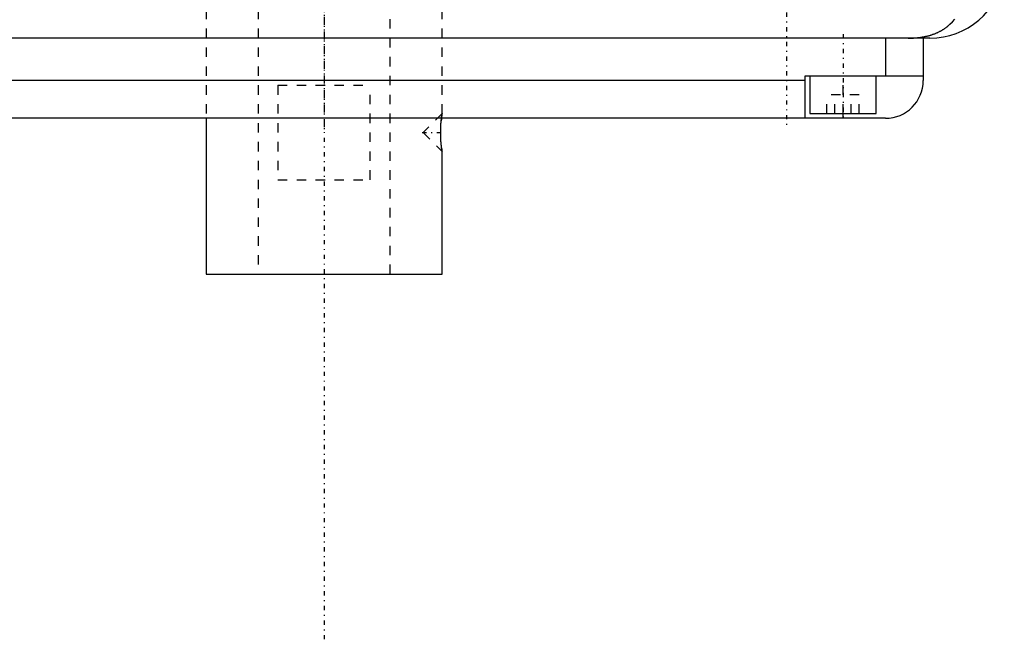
# Model space of a CAD drawing. Extents: x -120 to 120, y -136 to 715.
# Tile 2 of 12: x -32 to 72, y -136 to -71. Entities that reach past the tile are written whole.
import ezdxf

# ---------------------------------------------------------------- set-up
doc = ezdxf.new("R2010")
doc.units = 0
doc.linetypes.add('CENTER', pattern=[1.5, 0.45, -0.5, 0.05, -0.5])
doc.linetypes.add('DASHED', pattern=[2, 1, -1])
for name, color, linetype in [('AM_0', 7, 'CONTINUOUS'), ('AM_3', 7, 'DASHED'), ('AM_7', 7, 'CENTER')]:
    doc.layers.add(name, color=color, linetype=linetype)

msp = doc.modelspace()

# ---------------------------------------------------------------- linework, layer by layer
at = {"layer": 'AM_0', "color": 7, "linetype": 'CONTINUOUS'}
for p, q in [((64.2, -72.5), (-64.2, -72.5)), ((59.5, -72.5), (59.5, -76.5)), ((63.5, -72.5), (63.5, -77)), ((51, -77), (-51, -77)), ((51, -81), (51, -76.5)), ((51, -76.5), (63.5, -76.5)), ((51.5, -76.5), (51.5, -80.5)), ((58.5, -80.5), (58.5, -76.5)), ((59.5, -81), (-59.5, -81)), ((-12.5, -81), (-12.5, -97.5)), ((12.43, -81.11), (12.42, -81.25)), ((51.5, -80.5), (58.5, -80.5)), ((55, -81), (55, -80.5)), ((12.45, -84.14), (12.47, -84.29)), ((12.49, -84.42), (12.49, -84.46)), ((12.5, -97.5), (12.5, -84.5)), ((-12.5, -97.5), (12.5, -97.5))]:
    msp.add_line(p, q, dxfattribs=at)
for points in [[(61.92, -72.5, 0), (62.15, -72.5, 0), (62.41, -72.49, 0), (62.48, -72.49, 0), (62.55, -72.48, 0), (62.59, -72.48, 0), (62.63, -72.48, 0), (62.7, -72.47, 0), (62.77, -72.46, 0), (62.85, -72.46, 0), (62.92, -72.45, 0), (62.99, -72.44, 0), (63.03, -72.44, 0), (63.07, -72.43, 0), (63.14, -72.43, 0), (63.21, -72.42, 0), (63.25, -72.41, 0), (63.28, -72.41, 0), (63.36, -72.39, 0), (63.43, -72.38, 0), (63.46, -72.38, 0), (63.5, -72.37, 0), (63.57, -72.36, 0), (63.64, -72.34, 0), (63.71, -72.33, 0), (63.78, -72.31, 0), (63.86, -72.3, 0), (63.89, -72.29, 0), (63.93, -72.28, 0), (63.99, -72.26, 0), (64.06, -72.25, 0), (64.13, -72.23, 0), (64.2, -72.21, 0), (64.27, -72.19, 0), (64.3, -72.18, 0), (64.33, -72.17, 0), (64.4, -72.15, 0), (64.47, -72.13, 0), (64.53, -72.1, 0), (64.6, -72.08, 0), (64.66, -72.06, 0), (64.69, -72.04, 0), (64.72, -72.03, 0), (64.79, -72.01, 0), (64.85, -71.98, 0), (64.91, -71.95, 0), (64.97, -71.93, 0), (65.03, -71.9, 0), (65.06, -71.89, 0), (65.09, -71.87, 0), (65.15, -71.84, 0), (65.21, -71.81, 0), (65.27, -71.78, 0), (65.33, -71.75, 0), (65.39, -71.72, 0), (65.42, -71.7, 0), (65.45, -71.69, 0), (65.5, -71.65, 0), (65.56, -71.62, 0), (65.59, -71.6, 0), (65.61, -71.59, 0), (65.67, -71.55, 0), (65.72, -71.52, 0), (65.75, -71.5, 0), (65.78, -71.48, 0), (65.83, -71.44, 0), (65.88, -71.41, 0), (65.93, -71.37, 0), (65.98, -71.33, 0), (66.03, -71.29, 0), (66.06, -71.27, 0), (66.08, -71.25, 0), (66.13, -71.21, 0), (66.18, -71.17, 0), (66.34, -71.03, 0), (66.6, -70.77, 0), (66.84, -70.49, 0)], [(12.5, -84.5, 0), (12.5, -84.5, 0), (12.5, -84.5, 0), (12.5, -84.5, 0), (12.5, -84.5, 0), (12.5, -84.49, 0), (12.5, -84.49, 0), (12.5, -84.48, 0), (12.5, -84.48, 0), (12.5, -84.47, 0), (12.49, -84.46, 0), (12.49, -84.46, 0), (12.49, -84.45, 0), (12.49, -84.44, 0), (12.49, -84.43, 0), (12.49, -84.42, 0), (12.49, -84.4, 0), (12.48, -84.39, 0), (12.48, -84.38, 0), (12.48, -84.37, 0), (12.48, -84.35, 0), (12.48, -84.34, 0), (12.48, -84.33, 0), (12.48, -84.32, 0), (12.47, -84.3, 0), (12.47, -84.28, 0), (12.47, -84.27, 0), (12.47, -84.25, 0), (12.47, -84.23, 0), (12.46, -84.21, 0), (12.46, -84.18, 0), (12.46, -84.16, 0), (12.45, -84.13, 0), (12.45, -84.12, 0), (12.45, -84.11, 0), (12.45, -84.08, 0), (12.44, -84.05, 0), (12.44, -84.02, 0), (12.44, -83.99, 0), (12.44, -83.96, 0), (12.43, -83.95, 0), (12.43, -83.93, 0), (12.43, -83.9, 0), (12.43, -83.87, 0), (12.42, -83.84, 0), (12.42, -83.8, 0), (12.42, -83.77, 0), (12.42, -83.75, 0), (12.41, -83.74, 0), (12.41, -83.7, 0), (12.41, -83.67, 0), (12.41, -83.63, 0), (12.4, -83.59, 0), (12.4, -83.55, 0), (12.4, -83.54, 0), (12.4, -83.52, 0), (12.39, -83.48, 0), (12.39, -83.44, 0), (12.39, -83.4, 0), (12.39, -83.36, 0), (12.38, -83.32, 0), (12.38, -83.3, 0), (12.38, -83.27, 0), (12.38, -83.23, 0), (12.38, -83.19, 0), (12.38, -83.17, 0), (12.38, -83.15, 0), (12.37, -83.11, 0), (12.37, -83.06, 0), (12.37, -83.04, 0), (12.37, -83.02, 0), (12.37, -82.98, 0), (12.37, -82.93, 0), (12.37, -82.89, 0), (12.36, -82.85, 0), (12.36, -82.8, 0), (12.36, -82.78, 0), (12.36, -82.76, 0), (12.36, -82.72, 0), (12.36, -82.67, 0), (12.36, -82.63, 0), (12.36, -82.59, 0), (12.36, -82.55, 0), (12.36, -82.53, 0), (12.36, -82.5, 0), (12.36, -82.46, 0), (12.36, -82.42, 0), (12.36, -82.38, 0), (12.36, -82.33, 0), (12.36, -82.29, 0), (12.36, -82.27, 0), (12.36, -82.25, 0), (12.36, -82.21, 0), (12.36, -82.16, 0), (12.37, -82.12, 0), (12.37, -82.07, 0), (12.37, -82.03, 0), (12.37, -82.01, 0), (12.37, -81.99, 0), (12.37, -81.95, 0), (12.37, -81.9, 0), (12.38, -81.86, 0), (12.38, -81.82, 0), (12.38, -81.78, 0), (12.38, -81.75, 0), (12.38, -81.73, 0), (12.38, -81.69, 0), (12.39, -81.65, 0), (12.39, -81.63, 0), (12.39, -81.61, 0), (12.39, -81.57, 0), (12.39, -81.53, 0), (12.4, -81.51, 0), (12.4, -81.49, 0), (12.4, -81.45, 0), (12.4, -81.42, 0), (12.4, -81.38, 0), (12.41, -81.34, 0), (12.41, -81.31, 0), (12.41, -81.29, 0), (12.41, -81.27, 0), (12.42, -81.24, 0), (12.42, -81.2, 0), (12.42, -81.17, 0), (12.43, -81.14, 0), (12.43, -81.11, 0), (12.43, -81.09, 0), (12.43, -81.07, 0), (12.43, -81.04, 0), (12.44, -81.01, 0), (12.44, -81, 0)]]:
    msp.add_polyline3d(points, dxfattribs=at)
for centre, radius, end in [((64.2, -64.5), 8, 350.775), ((59.5, -77), 4, 0)]:
    msp.add_arc(centre, radius, 270, end, dxfattribs=at)
at = {"layer": 'AM_3', "color": 6, "linetype": 'DASHED'}
for p, q in [((-7, 676.5), (-7, -97.5)), ((7, -97.5), (7, 676.5)), ((-12.5, -67.5), (-12.5, -81)), ((12.5, -80.5), (12.5, -67.5)), ((55, -80.5), (55, -76.5)), ((-4.9, -77.5), (4.9, -77.5)), ((-4.9, -77.5), (-4.9, -87.5)), ((4.9, -87.5), (4.9, -77.5)), ((53.27, -80.5), (53.27, -78.5)), ((56.73, -78.5), (53.27, -78.5)), ((54.13, -80.5), (54.13, -78.5)), ((55.87, -80.5), (55.87, -78.5)), ((56.73, -80.5), (56.73, -78.5)), ((12.5, -80.5), (10.5, -82.5)), ((10.5, -82.5), (12.5, -84.5)), ((12.47, -84.29), (12.49, -84.42)), ((12.49, -84.46), (12.5, -84.5)), ((-4.9, -87.5), (4.9, -87.5))]:
    msp.add_line(p, q, dxfattribs=at)
for points in [[(12.5, -80.5, 0), (12.5, -80.5, 0), (12.5, -80.5, 0), (12.5, -80.51, 0), (12.5, -80.52, 0), (12.5, -80.52, 0), (12.49, -80.54, 0), (12.49, -80.56, 0), (12.49, -80.58, 0), (12.48, -80.61, 0), (12.48, -80.64, 0), (12.48, -80.66, 0), (12.48, -80.68, 0), (12.47, -80.72, 0), (12.47, -80.76, 0), (12.46, -80.81, 0), (12.45, -80.86, 0), (12.45, -80.91, 0), (12.45, -80.94, 0), (12.44, -80.96, 0), (12.44, -81.02, 0), (12.43, -81.08, 0), (12.43, -81.11, 0)], [(12.44, -81, 0), (12.44, -80.97, 0), (12.45, -80.93, 0), (12.45, -80.88, 0), (12.46, -80.85, 0), (12.46, -80.83, 0), (12.46, -80.79, 0), (12.47, -80.75, 0), (12.47, -80.71, 0), (12.48, -80.68, 0), (12.48, -80.64, 0), (12.48, -80.63, 0), (12.48, -80.62, 0), (12.49, -80.59, 0), (12.49, -80.57, 0), (12.49, -80.55, 0), (12.5, -80.53, 0), (12.5, -80.52, 0), (12.5, -80.51, 0), (12.5, -80.51, 0), (12.5, -80.5, 0), (12.5, -80.5, 0), (12.5, -80.5, 0)]]:
    msp.add_polyline3d(points, dxfattribs=at)
at = {"layer": 'AM_7', "color": 4, "linetype": 'CENTER'}
for p, q in [((0, 715.2), (0, -136.2)), ((0, 247.5), (0, -82.5)), ((49, 17), (49, -82)), ((55, -72.1), (55, -80.9)), ((10.4, -82.5), (12.6, -82.5))]:
    msp.add_line(p, q, dxfattribs=at)

doc.saveas('drawing.dxf')
